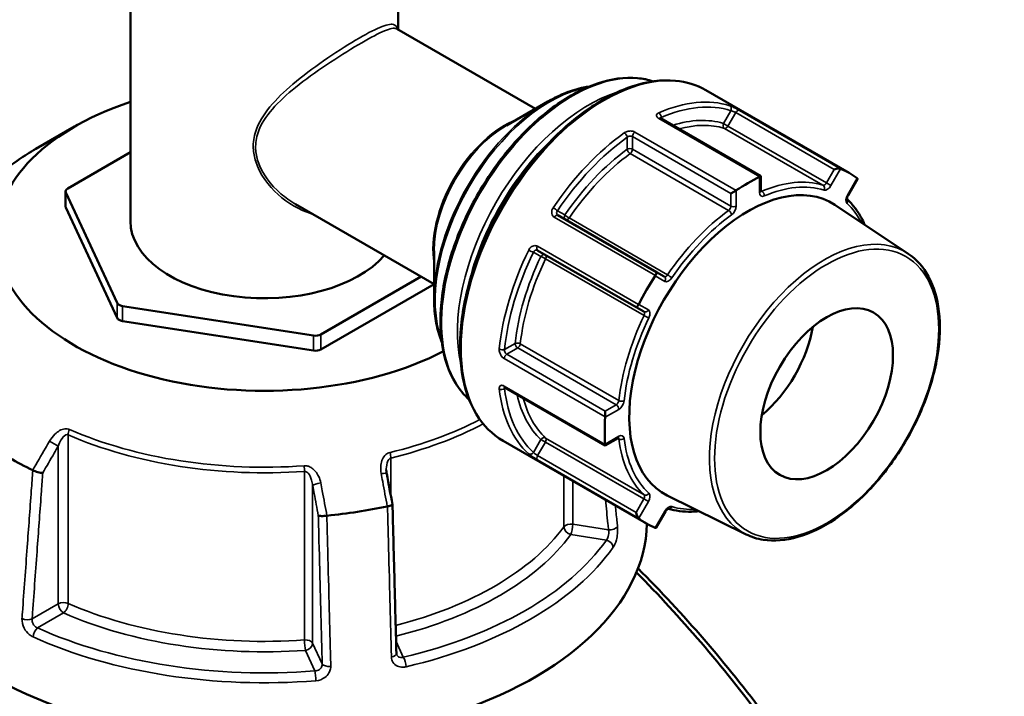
# Model space of a CAD drawing. Header units: millimetres. Extents: x 0 to 926, y 0 to 979.
# Tile 17 of 18: x 711 to 843, y 841 to 931. Entities that reach past the tile are written whole.
import ezdxf

# ---------------------------------------------------------------- set-up
doc = ezdxf.new("R2010")
doc.units = ezdxf.units.MM
doc.layers.add('Visible (ANSI)', color=7, linetype='Continuous', lineweight=50)
doc.layers.add('Visible Narrow (ANSI)', color=7, linetype='Continuous', lineweight=35)

msp = doc.modelspace()

# ---------------------------------------------------------------- linework, layer by layer
at = {"layer": 'Visible (ANSI)'}
for p, q in [((726.036, 936.109), (726.036, 904.5)), ((761.736, 936.109), (761.736, 930.028)), ((780.014, 919.475), (761.561, 930.129)), ((821.846, 910.912), (802.712, 921.959)), ((776.163, 917.252), (781.683, 920.439)), ((810.048, 910.482), (796.674, 918.204)), ((718.608, 917.094), (713.44, 914.111)), ((726.036, 913.668), (717.693, 908.851)), ((809.93, 910.414), (810.048, 910.482)), ((810.048, 908.503), (810.048, 910.482)), ((821.694, 907.925), (822.934, 910.072)), ((717.4, 906.442), (717.4, 908.443)), ((717.434, 908.293), (724.263, 893.579)), ((806.76, 908.584), (806.083, 908.193)), ((717.434, 906.293), (724.263, 891.578)), ((766.514, 896.093), (748.061, 906.746)), ((829.71, 900.148), (819.942, 906.656)), ((796.138, 897.695), (783.014, 905.272)), ((766.514, 900.539), (766.514, 894.164)), ((780.314, 900.595), (793.438, 893.018)), ((797.174, 897.097), (796.138, 897.695)), ((751.422, 889.377), (764.784, 897.091)), ((751.422, 887.377), (766.514, 896.09)), ((724.97, 893.171), (750.456, 889.228)), ((793.438, 893.018), (794.474, 892.42)), ((724.97, 891.17), (750.456, 887.227)), ((775.945, 882.3), (789.319, 874.578)), ((789.319, 879.157), (789.319, 878.375)), ((789.319, 874.578), (791.033, 875.568)), ((794.846, 864.146), (775.712, 875.194)), ((789.319, 874.715), (789.319, 874.578)), ((808.1, 862.718), (797.579, 867.923)), ((796.117, 863.624), (797.357, 865.771))]:
    msp.add_line(p, q, dxfattribs=at)
for centre, major_axis, ratio, start_param, end_param in [((743.886, 902.5), (-35.749, 0), 0.5773503, 5.2351943, 8.5850369), ((820.097, 911.239), (-0.651, -0.174), 0.3178372, 3.532447, 5.0201288), ((808.346, 887.529), (13.5, 23.383), 0.5773503, 6.2016134, 6.3647572), ((808.346, 887.529), (13.5, 23.383), 0.5773503, 0.7038262, 0.8669701), ((822.297, 909.969), (0.651, 0.174), 0.3178372, 5.9754455, 6.5078106), ((718.4, 908.443), (-1, 0), 0.5773503, 5.4977871, 6.5449847), ((808.346, 887.529), (-11.189, -19.38), 0.5773503, 3.1045263, 6.3202517), ((718.4, 906.442), (-1, 0), 0.5773503, 0, 0.2617994), ((743.886, 904.5), (-17.85, 0), 0.5773503, 0, 2.6813988), ((795.888, 897.262), (0.25, 0.433), 0.2391463, 4.7955035, 6.2831853), ((808.346, 887.529), (13.5, 23.383), 0.5773503, 1.4892244, 1.6523682), ((725.229, 893.728), (-1, 0), 0.5773503, 0.2617994, 1.3089969), ((793.688, 893.451), (-0.25, -0.433), 0.2391463, 0, 1.4876818), ((725.229, 891.728), (-1, 0), 0.5773503, 0.2617994, 1.3089969), ((808.346, 887.529), (-6.25, -10.825), 0.5773503, 0.9963204, 2.1452723), ((750.715, 889.785), (-1, 0), 0.5773503, 1.3089969, 2.3561945), ((750.715, 887.785), (-1, 0), 0.5773503, 1.3089969, 2.3561945), ((808.346, 887.529), (13.5, 23.383), 0.5773503, 2.2746226, 2.4377664), ((743.886, 892.497), (-47.999, 0), 0.5773503, 0.6985938, 0.8722025), ((-2123.887, -2048.384), (-2409.457, 15580.337), 0.2116443, 4.8677793, 4.8680463), ((743.886, 864.492), (51, 0), 0.5773503, 3.0796893, 6.2707541), ((743.886, 892.497), (-47.999, 0), 0.5773503, 1.7457914, 1.9194001), ((793.688, 865.498), (0.174, -0.651), 0.3178372, 4.4046491, 5.8923309), ((808.346, 887.529), (-13.5, -23.383), 0.5773503, 6.2016134, 6.3647572), ((795.888, 864.228), (-0.174, 0.651), 0.3178372, 2.9169673, 3.4493325)]:
    msp.add_ellipse(centre, major_axis=major_axis, ratio=ratio, start_param=start_param, end_param=end_param, dxfattribs=at)
msp.add_ellipse((818.839, 881.471), major_axis=(6.25, 10.825), ratio=0.5773503, dxfattribs=at)
for points, knots in [([(771.197, 880.677), (770.49, 881.305), (769.872, 882.058), (768.484, 884.352), (767.893, 886.083), (767.289, 890.002), (767.29, 892.2), (767.891, 896.82), (768.492, 899.241), (770.229, 904.058), (771.365, 906.452), (774.053, 910.978), (775.606, 913.108), (778.978, 916.894), (780.796, 918.548), (784.523, 921.211), (786.431, 922.219), (790.146, 923.472), (791.954, 923.719), (794.347, 923.491), (795.044, 923.347), (795.706, 923.127)], [4.0455237, 4.0455237, 4.0455237, 4.0455237, 4.2346602, 4.2346602, 4.550561, 4.550561, 4.8733582, 4.8733582, 5.1966899, 5.1966899, 5.5194429, 5.5194429, 5.8419749, 5.8419749, 6.1647933, 6.1647933, 6.4881859, 6.4881859, 6.8105719, 6.8105719, 6.9500506, 6.9500506, 6.9500506, 6.9500506]), ([(775.712, 875.194), (774.271, 876.025), (773.058, 877.245), (771.188, 880.347), (770.543, 882.242), (769.889, 886.53), (769.893, 888.934), (770.554, 893.985), (771.213, 896.632), (773.116, 901.898), (774.359, 904.517), (777.302, 909.465), (779.001, 911.794), (782.688, 915.932), (784.676, 917.74), (788.749, 920.65), (790.833, 921.751), (794.89, 923.119), (796.863, 923.389), (800.145, 923.078), (801.506, 922.655), (802.712, 921.959)], [3.9269908, 3.9269908, 3.9269908, 3.9269908, 4.235668, 4.235668, 4.5519624, 4.5519624, 4.8745365, 4.8745365, 5.1975793, 5.1975793, 5.5200925, 5.5200925, 5.8424049, 5.8424049, 6.1649799, 6.1649799, 6.4880807, 6.4880807, 6.8102718, 6.8102718, 7.0685835, 7.0685835, 7.0685835, 7.0685835]), ([(781.683, 920.439), (782.484, 920.902), (783.287, 921.293), (784.881, 921.921), (785.67, 922.159), (786.705, 922.368), (786.964, 922.411), (787.22, 922.445)], [0, 0, 0, 0, 0.15707963, 0.15707963, 0.31415927, 0.31415927, 0.36693622, 0.36693622, 0.36693622, 0.36693622]), ([(796.674, 918.204), (796.655, 918.215), (796.64, 918.225), (796.618, 918.242), (796.611, 918.249), (796.607, 918.254), (796.606, 918.254), (796.606, 918.254)], [0, 0, 0, 0, 0.015718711, 0.015718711, 0.031437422, 0.031437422, 0.037927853, 0.037927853, 0.037927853, 0.037927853]), ([(713.44, 914.111), (712.651, 913.655), (711.891, 913.181), (710.435, 912.199), (709.738, 911.691), (708.412, 910.644), (707.783, 910.104), (706.595, 908.996), (706.037, 908.428), (704.996, 907.264), (704.512, 906.669), (704.069, 906.062)], [3.14159265, 3.14159265, 3.14159265, 3.14159265, 3.21871647, 3.21871647, 3.29584029, 3.29584029, 3.37296411, 3.37296411, 3.45008793, 3.45008793, 3.52721175, 3.52721175, 3.52721175, 3.52721175]), ([(810.057, 908.427), (810.057, 908.427), (810.057, 908.428), (810.055, 908.433), (810.053, 908.441), (810.049, 908.466), (810.048, 908.483), (810.048, 908.503)], [4.33190047, 4.33190047, 4.33190047, 4.33190047, 4.39822972, 4.39822972, 4.55530935, 4.55530935, 4.71238898, 4.71238898, 4.71238898, 4.71238898]), ([(821.563, 907.402), (821.563, 907.402), (821.563, 907.402), (821.563, 907.404), (821.559, 907.413), (821.555, 907.446), (821.553, 907.469), (821.556, 907.527), (821.56, 907.562), (821.576, 907.643), (821.589, 907.689), (821.624, 907.787), (821.647, 907.839), (821.681, 907.901), (821.687, 907.913), (821.694, 907.925)], [4.3319005, 4.3319005, 4.3319005, 4.3319005, 4.3457389, 4.3457389, 4.5617435, 4.5617435, 4.7609511, 4.7609511, 4.9713763, 4.9713763, 5.1989711, 5.1989711, 5.4409244, 5.4409244, 5.4977871, 5.4977871, 5.4977871, 5.4977871]), ([(823.902, 904.018), (823.765, 904.331), (823.618, 904.634), (823.198, 905.409), (822.906, 905.861), (822.27, 906.691), (821.928, 907.07), (821.56, 907.413)], [5.09424924, 5.09424924, 5.09424924, 5.09424924, 5.15748068, 5.15748068, 5.26226592, 5.26226592, 5.36517561, 5.36517561, 5.36517561, 5.36517561]), ([(829.71, 900.148), (830.821, 899.407), (831.742, 898.365), (833.138, 895.765), (833.6, 894.192), (834.011, 890.665), (833.949, 888.704), (833.302, 884.612), (832.718, 882.482), (831.089, 878.27), (830.046, 876.189), (827.607, 872.282), (826.212, 870.456), (823.205, 867.24), (821.594, 865.85), (818.31, 863.651), (816.637, 862.842), (813.398, 861.904), (811.831, 861.772), (809.581, 862.125), (808.811, 862.366), (808.1, 862.718)], [0.8224645, 0.8224645, 0.8224645, 0.8224645, 1.1286753, 1.1286753, 1.4453825, 1.4453825, 1.7688538, 1.7688538, 2.09259, 2.09259, 2.415681, 2.415681, 2.7385864, 2.7385864, 3.0618829, 3.0618829, 3.3858028, 3.3858028, 3.707937, 3.707937, 3.8899244, 3.8899244, 3.8899244, 3.8899244]), ([(767.544, 888.367), (767.446, 888.606), (767.354, 888.851), (767.018, 889.852), (766.829, 890.655), (766.577, 892.349), (766.514, 893.24), (766.514, 894.164)], [4.34545276, 4.34545276, 4.34545276, 4.34545276, 4.39822972, 4.39822972, 4.55530935, 4.55530935, 4.71238898, 4.71238898, 4.71238898, 4.71238898]), ([(775.867, 882.333), (775.867, 882.333), (775.868, 882.333), (775.874, 882.332), (775.883, 882.329), (775.909, 882.319), (775.926, 882.311), (775.945, 882.3)], [0.11958398, 0.11958398, 0.11958398, 0.11958398, 0.126075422, 0.126075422, 0.141794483, 0.141794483, 0.157513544, 0.157513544, 0.157513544, 0.157513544]), ([(791.033, 875.568), (791.051, 875.578), (791.066, 875.585), (791.089, 875.595), (791.097, 875.597), (791.103, 875.598), (791.103, 875.598), (791.103, 875.598)], [0, 0, 0, 0, 0.15707963, 0.15707963, 0.31415927, 0.31415927, 0.38048852, 0.38048852, 0.38048852, 0.38048852]), ([(714.36, 870.919), (714.359, 870.919), (714.358, 870.919), (714.273, 870.916), (714.173, 870.923), (713.954, 870.954), (713.835, 870.978), (713.592, 871.042), (713.468, 871.081), (713.236, 871.169), (713.13, 871.217), (713.036, 871.267)], [-0.15371258, -0.15371258, -0.15371258, -0.15371258, -0.15323729, -0.15323729, -0.11409168, -0.11409168, -0.07545593, -0.07545593, -0.03695789, -0.03695789, 0, 0, 0, 0]), ([(760.199, 870.811), (760.192, 870.846), (760.186, 870.882), (760.175, 870.953), (760.17, 870.989), (760.162, 871.06), (760.159, 871.095), (760.153, 871.166), (760.151, 871.201), (760.148, 871.27), (760.148, 871.305), (760.148, 871.34)], [0, 0, 0, 0, 0.014604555, 0.014604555, 0.02920911, 0.02920911, 0.043813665, 0.043813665, 0.05841822, 0.05841822, 0.073022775, 0.073022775, 0.073022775, 0.073022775]), ([(760.97, 866.722), (760.972, 866.712), (760.97, 866.701), (760.949, 866.664), (760.912, 866.636), (760.796, 866.58), (760.717, 866.552), (760.528, 866.5), (760.422, 866.477), (760.306, 866.457)], [-0.13081301, -0.13081301, -0.13081301, -0.13081301, -0.11409174, -0.11409174, -0.0754562, -0.0754562, -0.03695796, -0.03695796, 0, 0, 0, 0]), ([(761.492, 846.863), (761.458, 848.186), (761.423, 849.51), (761.353, 852.157), (761.319, 853.48), (761.249, 856.127), (761.214, 857.451), (761.145, 860.098), (761.11, 861.422), (761.041, 864.069), (761.006, 865.392), (760.971, 866.716)], [1.2046153, 1.2046153, 1.2046153, 1.2046153, 1.665167, 1.665167, 2.1257187, 2.1257187, 2.5862704, 2.5862704, 3.0468221, 3.0468221, 3.5073737, 3.5073737, 3.5073737, 3.5073737]), ([(797.357, 865.771), (797.386, 865.823), (797.42, 865.872), (797.489, 865.959), (797.525, 865.998), (797.592, 866.06), (797.624, 866.085), (797.678, 866.12), (797.7, 866.131), (797.731, 866.143), (797.741, 866.145), (797.744, 866.146), (797.744, 866.146), (797.744, 866.146)], [5.4977871, 5.4977871, 5.4977871, 5.4977871, 5.7468389, 5.7468389, 5.9909499, 5.9909499, 6.221046, 6.221046, 6.4325585, 6.4325585, 6.6317891, 6.6317891, 6.6636738, 6.6636738, 6.6636738, 6.6636738]), ([(797.733, 866.143), (798.214, 865.996), (798.713, 865.889), (799.75, 865.754), (800.288, 865.727), (801.169, 865.751), (801.505, 865.775), (801.844, 865.813)], [2.48880603, 2.48880603, 2.48880603, 2.48880603, 2.59171571, 2.59171571, 2.69650095, 2.69650095, 2.75973239, 2.75973239, 2.75973239, 2.75973239]), ([(752.218, 865.205), (752.096, 865.189), (751.973, 865.177), (751.73, 865.162), (751.614, 865.16), (751.406, 865.165), (751.316, 865.174), (751.172, 865.199), (751.119, 865.216), (751.088, 865.237), (751.087, 865.238), (751.087, 865.238)], [-0.15359504, -0.15359504, -0.15359504, -0.15359504, -0.11655084, -0.11655084, -0.07796278, -0.07796278, -0.03923704, -0.03923704, 0, 0, 0.00047627, 0.00047627, 0.00047627, 0.00047627]), ([(793.488, 857.646), (799.373, 851.69), (805.011, 845.116), (816.687, 829.441), (822.475, 820.122), (832.448, 800.463), (836.456, 790.107), (841.238, 771.887), (842.411, 763.885), (842.507, 756.608), (842.556, 752.969), (842.337, 749.512), (841.369, 743.035), (840.621, 740.017), (838.613, 734.487), (837.353, 731.976), (834.35, 727.517), (832.607, 725.569), (829.483, 722.955), (828.246, 722.09), (826.937, 721.334)], [-2.7267949, -2.7267949, -2.7267949, -2.7267949, -2.4640883, -2.4640883, -2.136153, -2.136153, -1.7810947, -1.7810947, -1.4793915, -1.4793915, -1.4793915, -1.32854, -1.32854, -1.1776884, -1.1776884, -1.0268368, -1.0268368, -0.8759852, -0.8759852, -0.7869333, -0.7869333, -0.7869333, -0.7869333]), ([(842.514, 757.415), (842.514, 757.787), (842.511, 758.162), (842.505, 758.538), (842.396, 765.681), (841.232, 773.53), (836.516, 791.388), (832.575, 801.53), (822.79, 820.768), (817.117, 829.882), (805.474, 845.487), (799.71, 852.16), (793.696, 858.167)], [1.463509, 1.463509, 1.463509, 1.463509, 1.4793915, 1.4793915, 1.4793915, 1.7810947, 1.7810947, 2.136153, 2.136153, 2.4640883, 2.4640883, 2.7376577, 2.7376577, 2.7376577, 2.7376577]), ([(761.531, 846.686), (761.526, 846.695), (761.522, 846.705), (761.515, 846.725), (761.512, 846.735), (761.506, 846.758), (761.503, 846.769), (761.499, 846.794), (761.497, 846.807), (761.494, 846.834), (761.493, 846.848), (761.492, 846.863)], [0.24445822, 0.24445822, 0.24445822, 0.24445822, 0.258529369, 0.258529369, 0.272600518, 0.272600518, 0.286671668, 0.286671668, 0.300742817, 0.300742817, 0.314813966, 0.314813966, 0.314813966, 0.314813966])]:
    msp.add_open_spline(points, degree=3, knots=knots, dxfattribs=at)
for points in [[(820.701, 911.469), (820.694, 911.472), (820.686, 911.475), (820.677, 911.479)], [(809.93, 910.414), (809.921, 910.409), (809.911, 910.404), (809.902, 910.399)], [(822.919, 910.185), (822.913, 910.189), (822.907, 910.194), (822.901, 910.199)], [(806.79, 908.603), (806.781, 908.597), (806.77, 908.59), (806.76, 908.584)], [(796.012, 897.238), (796.005, 897.226), (795.998, 897.214), (795.991, 897.203)], [(793.791, 893.392), (793.785, 893.38), (793.778, 893.368), (793.771, 893.356)], [(789.319, 878.375), (789.319, 878.363), (789.318, 878.351), (789.318, 878.339)], [(789.318, 874.747), (789.318, 874.736), (789.319, 874.725), (789.319, 874.715)], [(713.016, 871.277), (713.022, 871.274), (713.029, 871.27), (713.036, 871.267)], [(760.282, 866.452), (760.29, 866.454), (760.298, 866.455), (760.306, 866.457)], [(752.218, 865.205), (752.226, 865.207), (752.234, 865.208), (752.243, 865.208)], [(793.771, 864.875), (793.778, 864.869), (793.785, 864.864), (793.791, 864.859)], [(795.991, 863.589), (795.998, 863.586), (796.005, 863.583), (796.012, 863.581)]]:
    msp.add_open_spline(points, degree=3, dxfattribs=at)
at = {"layer": 'Visible Narrow (ANSI)'}
for p, q in [((806.068, 919.22), (805.084, 917.515)), ((805.687, 917.166), (806.723, 918.96)), ((806.723, 918.96), (819.847, 911.383)), ((820.677, 911.479), (807.201, 919.259)), ((796.453, 918.195), (809.93, 910.414)), ((796.778, 918.144), (796.778, 918.3)), ((805.687, 917.166), (805.084, 917.515)), ((806.76, 908.584), (793.284, 916.364)), ((805.222, 916.863), (818.346, 909.285)), ((818.811, 909.589), (805.687, 917.166)), ((792.252, 915.687), (792.252, 914.079)), ((792.959, 915.77), (806.083, 908.193)), ((792.959, 914.079), (792.959, 915.77)), ((792.652, 913.497), (805.776, 905.92)), ((806.083, 906.502), (792.959, 914.079)), ((819.847, 911.383), (818.811, 909.589)), ((819.415, 909.241), (820.701, 911.469)), ((809.902, 910.399), (809.902, 908.298)), ((819.415, 909.241), (818.811, 909.589)), ((822.901, 910.199), (821.615, 907.971)), ((717.434, 906.293), (717.434, 908.293)), ((806.083, 908.193), (806.083, 906.502)), ((806.79, 906.502), (806.79, 908.603)), ((810.209, 908.479), (810.048, 908.572)), ((821.694, 907.925), (821.615, 907.971)), ((783.946, 905.311), (782.962, 905.88)), ((782.536, 905.019), (796.012, 897.238)), ((797.639, 897.33), (784.515, 904.908)), ((779.762, 900.337), (780.746, 899.769)), ((793.771, 893.356), (780.294, 901.136)), ((781.38, 899.478), (794.504, 891.901)), ((795.991, 897.203), (797.277, 896.46)), ((724.263, 893.579), (724.263, 891.578)), ((724.97, 891.17), (724.97, 893.171)), ((795.077, 892.649), (793.791, 893.392)), ((750.456, 889.228), (750.456, 887.227)), ((751.422, 887.377), (751.422, 889.377)), ((777.306, 888.192), (775.914, 887.388)), ((776.195, 886.734), (777.659, 887.579)), ((777.659, 887.579), (790.783, 880.002)), ((791.134, 880.56), (778.01, 888.137)), ((775.843, 886.156), (789.319, 878.375)), ((789.319, 879.157), (776.195, 886.734)), ((789.319, 874.715), (775.843, 882.495)), ((775.914, 882.162), (776.048, 882.24)), ((789.318, 878.339), (791.137, 879.39)), ((790.783, 880.002), (789.319, 879.157)), ((717.74, 853.51), (717.74, 875.992)), ((780.746, 875.362), (779.762, 873.656)), ((780.746, 875.362), (781.35, 875.013)), ((794.504, 867.991), (781.38, 875.568)), ((791.137, 875.797), (789.318, 874.747)), ((790.973, 875.533), (791.134, 875.44)), ((716.43, 874.495), (716.43, 853.457)), ((780.314, 873.219), (781.35, 875.013)), ((781.35, 875.013), (794.474, 867.436)), ((760.759, 867.845), (760.759, 872.901)), ((793.438, 865.642), (780.314, 873.219)), ((780.294, 872.655), (793.771, 864.875)), ((749.24, 871.119), (749.24, 848.637)), ((783.818, 870.513), (783.818, 863.732)), ((750.329, 848.213), (750.329, 869.251)), ((784.998, 864.065), (784.998, 869.832)), ((794.474, 867.436), (793.438, 865.642)), ((794.474, 867.436), (795.077, 867.088)), ((793.791, 864.859), (795.077, 867.088)), ((797.277, 865.817), (795.991, 863.589)), ((797.277, 865.817), (797.357, 865.771)), ((789.763, 863.328), (784.998, 864.065)), ((784.739, 862.691), (789.473, 861.958)), ((716.43, 853.457), (712.942, 851.443)), ((713.672, 850.232), (717.137, 852.233)), ((751.606, 845.462), (750.329, 848.213)), ((762.416, 846.337), (761.452, 848.415)), ((749.363, 847.247), (750.632, 844.514))]:
    msp.add_line(p, q, dxfattribs=at)
for centre, major_axis, ratio, start_param, end_param in [((784.969, 901.026), (-12.344, -21.381), 0.5773503, 3.2657463, 6.1590317), ((789.212, 898.576), (-13.5, -23.383), 0.5773503, 3.1415927, 6.2831853), ((781.933, 902.778), (10.8, 18.706), 0.5773503, 0.4506307, 2.6909619), ((787.09, 899.801), (-12.344, -21.381), 0.5773503, 3.6981998, 5.7265782), ((781.683, 902.923), (-10.727, -18.579), 0.5773503, 3.9269908, 5.4977871), ((794.161, 895.719), (13.5, 23.383), 0.5773503, 0.1210501, 0.664348), ((794.515, 895.514), (13.25, 22.95), 0.5773503, 0.1210501, 0.664348), ((796.424, 918.504), (0.2, -0.458), 0.6428432, 0.8537091, 2.4245054), ((805.714, 919.424), (0.155, 0.475), 0.8105218, 4.5432477, 6.114044), ((806.973, 918.816), (0.25, 0.433), 0.5773503, 0.0831145, 1.5707963), ((775.913, 906.254), (-6.75, -11.691), 0.5773503, 3.7516019, 5.673176), ((796.424, 917.771), (0.25, 0.433), 0.5773503, 0, 0.7022836), ((794.515, 895.514), (12.273, 21.258), 0.5773503, 0.130736, 0.565195), ((794.868, 895.31), (12.023, 20.825), 0.5773503, 0.130736, 0.5315086), ((805.437, 917.311), (-0.148, -0.478), 0.8095288, 4.5300738, 6.1008701), ((776.163, 906.11), (6.823, 11.818), 0.5773503, 0.7853982, 2.3561945), ((787.444, 899.597), (12.094, 20.948), 0.5773503, 1.0459253, 2.0956674), ((794.161, 895.719), (-13.5, -23.383), 0.5773503, 4.0480409, 4.5913389), ((791.899, 915.891), (-0.292, 0.406), 0.5034077, 3.873368, 5.4441644), ((793.313, 915.975), (-0.25, -0.433), 0.5773503, 4.0101053, 5.4977871), ((805.437, 917.311), (-0.25, -0.433), 0.5773503, 0.130736, 1.5707963), ((794.515, 895.514), (13.25, 22.95), 0.5773503, 0.9064483, 1.4497462), ((743.886, 896.533), (43.057, 0), 0.5773503, 2.3561945, 2.7418136), ((794.515, 895.514), (-12.273, -21.258), 0.5773503, 4.0577268, 4.581653), ((794.868, 895.31), (12.023, 20.825), 0.5773503, 0.9161341, 1.4400603), ((792.606, 913.875), (-0.5, 0), 0.5773503, 3.9269908, 5.4977871), ((792.606, 913.875), (0.295, -0.404), 0.4971577, 3.8696363, 5.4404327), ((792.606, 913.875), (0.25, 0.433), 0.5773503, 4.0577268, 5.4977871), ((807.992, 887.733), (12.023, 20.825), 0.5773503, 0.130736, 0.6546622), ((818.561, 909.734), (-0.25, -0.433), 0.5773503, 0.130736, 1.5707963), ((809.548, 908.503), (0.5, 0), 0.5773503, 5.4977871, 6.2831853), ((810.609, 908.707), (-0.5, -0.866), 0.5773503, 5.4977871, 6.9378475), ((810.255, 908.911), (-0.25, -0.433), 0.5773503, 0.1679057, 0.6546622), ((810.163, 908.048), (0.196, -0.46), 0.6476889, 0.859892, 2.4306883), ((808.346, 887.529), (11.773, 20.392), 0.5773503, 0.130736, 0.6546622), ((818.13, 908.837), (0.148, 0.478), 0.8095288, 4.5300738, 6.1008701), ((818.915, 909.529), (-0.5, -0.866), 0.5773503, 0.130736, 1.5707963), ((822.115, 907.682), (-0.5, -0.866), 0.5773503, 4.712389, 6.1524493), ((821.2, 907.065), (0.34, 0.367), 0.8095288, 4.8947041, 6.2103221), ((808.346, 887.529), (11.773, 20.392), 0.5773503, 5.9297014, 6.1524493), ((782.608, 906.084), (0.414, -0.28), 0.0985958, 0.6189462, 2.1897425), ((807.992, 887.733), (-12.023, -20.825), 0.5773503, 4.0577268, 4.581653), ((805.73, 906.298), (-0.25, -0.433), 0.5773503, 0.9161341, 2.3561945), ((805.822, 905.542), (-0.295, 0.404), 0.4971577, 3.8696363, 5.4404327), ((806.437, 906.706), (0.5, 0), 0.5773503, 3.9269908, 5.4977871), ((806.083, 906.094), (0.5, 0.866), 0.5773503, 4.0577268, 5.4977871), ((782.764, 904.839), (0.25, 0.433), 0.5773503, 0, 1.4876818), ((784.3, 905.107), (-0.25, -0.433), 0.8164966, 4.712389, 6.2831853), ((784.3, 905.107), (-0.413, 0.282), 0.1064417, 0.6195256, 2.1903219), ((784.3, 905.107), (-0.25, -0.433), 0.5773503, 0, 1.4400603), ((808.346, 887.529), (11.773, 20.392), 0.5773503, 0.9161341, 1.4400603), ((818.504, 881.664), (10.812, 18.728), 0.5773503, 6.2461189, 9.4618443), ((794.161, 895.719), (-13.5, -23.383), 0.5773503, 4.8334391, 5.376737), ((794.515, 895.514), (13.25, 22.95), 0.5773503, 1.6918465, 2.2351444), ((779.408, 900.541), (-0.449, 0.219), 0.0985958, 0.9518502, 2.5226465), ((780.564, 901.029), (-0.25, -0.433), 0.5773503, 4.7955035, 6.2831853), ((794.515, 895.514), (-12.273, -21.258), 0.5773503, 4.843125, 5.3670512), ((794.868, 895.31), (12.023, 20.825), 0.5773503, 1.7015323, 2.2254585), ((781.1, 899.565), (0.25, 0.433), 0.8164966, 0, 1.5707963), ((781.1, 899.565), (0.451, -0.217), 0.1064417, 0.9512708, 2.5220671), ((781.1, 899.565), (0.25, 0.433), 0.5773503, 4.843125, 6.2831853), ((797.424, 897.53), (-0.25, -0.433), 0.5773503, 0, 1.4400603), ((796.924, 896.664), (0.25, 0.433), 0.8164966, 4.712389, 6.2831853), ((797.777, 897.326), (-0.5, -0.866), 0.5773503, 0, 1.4400603), ((797.854, 897.131), (0.413, -0.282), 0.1064417, 0.6195256, 2.1903219), ((794.724, 892.853), (-0.25, -0.433), 0.8164966, 0, 1.5707963), ((794.224, 891.987), (0.25, 0.433), 0.5773503, 4.843125, 6.2831853), ((794.577, 891.783), (0.5, 0.866), 0.5773503, 4.843125, 6.2831853), ((807.992, 887.733), (-12.023, -20.825), 0.5773503, 4.843125, 5.3670512), ((808.346, 887.529), (11.773, 20.392), 0.5773503, 1.7015323, 2.2254585), ((794.785, 891.814), (-0.451, 0.217), 0.1064417, 0.9512708, 2.5220671), ((775.56, 887.592), (0.498, -0.049), 0.5034077, 3.9806136, 5.5514099), ((777.659, 887.987), (-0.497, 0.053), 0.4971577, 3.9843453, 5.5551416), ((777.659, 887.987), (0.25, -0.433), 0.5773503, 3.9269908, 5.4977871), ((777.659, 887.987), (0.25, 0.433), 0.5773503, 3.9269908, 5.3670512), ((776.195, 886.325), (-0.25, -0.433), 0.5773503, 3.9269908, 5.4146726), ((775.56, 882.366), (-0.497, -0.056), 0.6428432, 0.7170873, 2.2878836), ((794.161, 895.719), (-13.5, -23.383), 0.5773503, 5.6188373, 6.1621352), ((776.195, 882.733), (-0.25, -0.433), 0.5773503, 5.5809017, 6.2831853), ((794.515, 895.514), (-13.25, -22.95), 0.5773503, 5.6188373, 6.1621352), ((794.515, 895.514), (-12.273, -21.258), 0.5773503, 5.7179903, 6.1524493), ((794.868, 895.31), (-12.023, -20.825), 0.5773503, 5.7516767, 6.1524493), ((790.783, 880.41), (-0.25, -0.433), 0.5773503, 0.7853982, 2.2254585), ((791.484, 880.709), (0.497, -0.053), 0.4971577, 3.9843453, 5.5551416), ((790.783, 879.594), (-0.25, 0.433), 0.5773503, 3.9269908, 5.4977871), ((791.137, 880.206), (0.5, 0.866), 0.5773503, 3.9269908, 5.3670512), ((743.886, 896.533), (-43.057, 0), 0.5773503, 1.9705754, 2.3017293), ((718.344, 876.452), (-0.4, -0.916), 0.492453, 4.6522942, 5.4376924), ((743.886, 896.533), (-43.057, 0), 0.5773503, 0.9233778, 1.694616), ((743.886, 895.955), (43.35, 0), 0.5773503, 5.112168, 5.4509607), ((743.886, 895.955), (43.35, 0), 0.5773503, 4.0649705, 4.8362087), ((781.1, 875.157), (0.34, 0.367), 0.8095288, 0.1823152, 1.7531115), ((781.1, 875.157), (0.25, 0.433), 0.5773503, 4.712389, 6.1524493), ((790.783, 876.001), (0.25, -0.433), 0.5773503, 0, 0.7853982), ((790.783, 875.185), (0.25, 0.433), 0.5773503, 5.6285231, 6.1152796), ((791.484, 875.696), (-0.496, -0.06), 0.6476889, 0.7109043, 2.2817007), ((807.992, 887.733), (-12.023, -20.825), 0.5773503, 5.6285231, 6.1524493), ((791.137, 874.981), (0.5, 0.866), 0.5773503, 5.6285231, 7.0685835), ((808.346, 887.529), (-11.773, -20.392), 0.5773503, 5.6285231, 6.1524493), ((715.723, 874.903), (-0.865, 0.501), 0.0017704, 3.7570734, 5.2621112), ((760.369, 873.432), (0.237, -0.972), 0.3177926, 0.9161026, 1.7015008), ((779.408, 873.861), (-0.334, -0.372), 0.8105218, 0.1691413, 1.7399376), ((780.564, 873.075), (-0.25, -0.433), 0.5773503, 4.712389, 6.2000708), ((749.116, 871.692), (-0.072, 0.997), 0.1008402, 4.0932818, 4.8786799), ((759.216, 870.625), (0.983, 0.186), 0.1515234, 0, 1.2895813), ((751.295, 869.4), (-0.983, -0.186), 0.1515234, 4.562691, 6.0677288), ((794.224, 867.58), (0.25, 0.433), 0.5773503, 4.712389, 6.1524493), ((794.785, 868.401), (-0.34, -0.367), 0.8095288, 0.1823152, 1.7531115), ((794.577, 867.376), (0.5, 0.866), 0.5773503, 4.712389, 6.1524493), ((797.777, 865.529), (0.5, 0.866), 0.5773503, 0.130736, 1.5707963), ((797.854, 866.629), (-0.148, -0.478), 0.8095288, 0.0728632, 1.3884812), ((808.346, 887.529), (-11.773, -20.392), 0.5773503, 0.130736, 0.3534839), ((743.886, 873.473), (-43.35, 0), 0.5773503, 1.9865673, 2.7418136), ((784.739, 863.507), (-1, 0), 0.5773503, 4.4505896, 5.8834062), ((784.739, 863.507), (0.807, -0.591), 0.7521134, 3.6447682, 5.2155645), ((784.739, 863.507), (0.153, 0.988), 0.2113249, 3.773507, 5.3443033), ((790.022, 863.885), (0.995, 0.102), 0.5566555, 4.3927873, 5.8801894), ((743.886, 872.657), (44.35, 0), 0.5773503, 5.1191525, 5.8834062), ((743.886, 872.657), (49.209, 0), 0.5773503, 5.0984697, 5.8971046), ((743.886, 871.911), (50.205, 0), 0.5773503, 5.0984697, 5.8971046), ((789.473, 861.142), (-0.818, 0.576), 0.7563959, 3.7181962, 5.2017261), ((717.137, 853.049), (-1, 0), 0.5773503, 4.0649705, 5.4977871), ((717.137, 853.049), (0.5, -0.866), 0.5773503, 3.9269908, 5.4977871), ((717.137, 853.049), (0.4, 0.916), 0.492453, 3.866896, 5.4376924), ((743.886, 873.473), (-43.35, 0), 0.5773503, 0.9233778, 1.694616), ((743.886, 872.657), (44.35, 0), 0.5773503, 4.0649705, 4.8362087), ((712.235, 851.851), (0.997, -0.073), 0.524643, 4.0504992, 5.5379013), ((713.672, 849.415), (-0.41, -0.912), 0.5013279, 3.8721145, 5.3556444), ((743.886, 872.657), (-49.209, 0), 0.5773503, 0.9096795, 1.7083144), ((743.886, 871.911), (50.205, 0), 0.5773503, 4.0512721, 4.8499071), ((749.363, 848.064), (1, 0), 0.5773503, 0.2617994, 1.694616), ((749.363, 848.064), (0.072, -0.997), 0.1008402, 4.0932818, 5.6640781), ((749.363, 848.064), (0.907, 0.421), 0.7886751, 4.3615096, 5.9323059), ((760.493, 846.836), (1, 0.026), 0.5061606, 5.0433355, 6.2831853), ((752.572, 845.611), (-1, -0.026), 0.5061606, 0.2475523, 1.7349544), ((762.416, 845.521), (0.228, -0.974), 0.3074604, 1.0061095, 2.4896394), ((750.632, 843.698), (-0.08, 0.997), 0.1119295, 4.1796972, 5.663227)]:
    msp.add_ellipse(centre, major_axis=major_axis, ratio=ratio, start_param=start_param, end_param=end_param, dxfattribs=at)
msp.add_ellipse((818.839, 881.471), major_axis=(10.563, 18.295), ratio=0.5773503, dxfattribs=at)
for points, knots in [([(761.651, 930.079), (761.563, 930.445), (761.393, 930.649), (760.72, 930.81), (760.139, 930.679), (758.455, 929.971), (757.339, 929.383), (754.737, 927.844), (753.263, 926.9), (750.382, 924.896), (748.977, 923.843), (746.554, 921.782), (745.506, 920.782), (743.797, 918.707), (743.119, 917.632), (742.504, 915.747), (742.39, 914.987), (742.445, 913.619), (742.558, 913.014), (743.285, 910.756), (744.406, 909.242), (747.05, 906.869), (748.581, 905.975), (750.229, 905.469), (750.275, 905.455), (750.32, 905.442)], [-7.8216139, -7.8216139, -7.8216139, -7.8216139, -7.4202096, -7.4202096, -6.9153109, -6.9153109, -6.405472, -6.405472, -5.8926157, -5.8926157, -5.3969798, -5.3969798, -4.9600408, -4.9600408, -4.5445233, -4.5445233, -4.282892, -4.282892, -4.0766873, -4.0766873, -3.4904915, -3.4904915, -2.9204118, -2.9204118, -2.9041524, -2.9041524, -2.9041524, -2.9041524]), ([(748.061, 906.745), (747.366, 907.146), (746.703, 907.619), (744.739, 909.321), (743.606, 910.795), (742.872, 912.981), (742.758, 913.565), (742.702, 914.885), (742.817, 915.617), (743.439, 917.427), (744.124, 918.456), (745.848, 920.44), (746.905, 921.397), (749.341, 923.372), (750.752, 924.384), (753.634, 926.324), (755.104, 927.245), (757.687, 928.764), (758.787, 929.357), (760.435, 930.097), (760.994, 930.255), (761.43, 930.188), (761.5, 930.164), (761.561, 930.13)], [3.2244716, 3.2244716, 3.2244716, 3.2244716, 3.4904915, 3.4904915, 4.0766873, 4.0766873, 4.282892, 4.282892, 4.5445233, 4.5445233, 4.9600408, 4.9600408, 5.3969798, 5.3969798, 5.8926157, 5.8926157, 6.405472, 6.405472, 6.9153109, 6.9153109, 7.4202096, 7.4202096, 7.5361841, 7.5361841, 7.5361841, 7.5361841]), ([(796.467, 918.934), (796.437, 918.921), (796.409, 918.906), (796.273, 918.827), (796.2, 918.743), (796.155, 918.583), (796.164, 918.509), (796.228, 918.383), (796.271, 918.33), (796.366, 918.25), (796.407, 918.221), (796.453, 918.195)], [-0.15751281, -0.15751281, -0.15751281, -0.15751281, -0.14497947, -0.14497947, -0.0918884, -0.0918884, -0.05104911, -0.05104911, -0.01963427, -0.01963427, 0, 0, 0, 0]), ([(807.201, 919.259), (807.165, 919.28), (807.128, 919.301), (806.923, 919.416), (806.729, 919.518), (806.395, 919.681), (806.255, 919.746), (806.058, 919.827), (805.99, 919.852), (805.932, 919.871)], [-0.15751415, -0.15751415, -0.15751415, -0.15751415, -0.14237321, -0.14237321, -0.07909623, -0.07909623, -0.03042163, -0.03042163, 0, 0, 0, 0]), ([(806.068, 919.22), (806.099, 919.216), (806.136, 919.208), (806.24, 919.18), (806.313, 919.154), (806.484, 919.084), (806.583, 919.037), (806.686, 918.981), (806.705, 918.97), (806.723, 918.96)], [0, 0, 0, 0, 0.03042163, 0.03042163, 0.07909623, 0.07909623, 0.14237321, 0.14237321, 0.15751415, 0.15751415, 0.15751415, 0.15751415]), ([(796.65, 918.219), (796.668, 918.245), (796.697, 918.268), (796.749, 918.29), (796.763, 918.295), (796.778, 918.3)], [0.106219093, 0.106219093, 0.106219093, 0.106219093, 0.14497947, 0.14497947, 0.15751281, 0.15751281, 0.15751281, 0.15751281]), ([(793.284, 916.364), (793.123, 916.457), (792.905, 916.511), (792.494, 916.514), (792.305, 916.481), (792.034, 916.381), (791.938, 916.33), (791.856, 916.272)], [-0.15751354, -0.15751354, -0.15751354, -0.15751354, -0.08933205, -0.08933205, -0.03435848, -0.03435848, 0, 0, 0, 0]), ([(792.252, 915.687), (792.292, 915.721), (792.34, 915.751), (792.473, 915.813), (792.567, 915.834), (792.77, 915.841), (792.879, 915.817), (792.959, 915.77)], [0, 0, 0, 0, 0.03435848, 0.03435848, 0.08933205, 0.08933205, 0.15751354, 0.15751354, 0.15751354, 0.15751354]), ([(782.39, 906.279), (782.369, 906.247), (782.349, 906.215), (782.245, 906.024), (782.196, 905.851), (782.189, 905.559), (782.213, 905.437), (782.296, 905.249), (782.346, 905.176), (782.446, 905.078), (782.489, 905.046), (782.536, 905.019)], [-0.15751275, -0.15751275, -0.15751275, -0.15751275, -0.14614787, -0.14614787, -0.09262893, -0.09262893, -0.05146052, -0.05146052, -0.01979251, -0.01979251, 0, 0, 0, 0]), ([(783.014, 905.272), (782.991, 905.286), (782.969, 905.302), (782.92, 905.35), (782.895, 905.385), (782.856, 905.477), (782.846, 905.536), (782.854, 905.677), (782.882, 905.759), (782.939, 905.849), (782.95, 905.865), (782.962, 905.88)], [0, 0, 0, 0, 0.01979251, 0.01979251, 0.05146052, 0.05146052, 0.09262893, 0.09262893, 0.14614787, 0.14614787, 0.15751275, 0.15751275, 0.15751275, 0.15751275]), ([(780.294, 901.136), (780.259, 901.157), (780.221, 901.174), (780.02, 901.244), (779.834, 901.234), (779.526, 901.102), (779.4, 901.008), (779.231, 900.811), (779.175, 900.725), (779.13, 900.632)], [-0.15751415, -0.15751415, -0.15751415, -0.15751415, -0.14237321, -0.14237321, -0.07909623, -0.07909623, -0.03042163, -0.03042163, 0, 0, 0, 0]), ([(779.762, 900.337), (779.781, 900.384), (779.806, 900.428), (779.882, 900.528), (779.941, 900.577), (780.088, 900.644), (780.178, 900.649), (780.278, 900.614), (780.296, 900.606), (780.314, 900.595)], [0, 0, 0, 0, 0.03042163, 0.03042163, 0.07909623, 0.07909623, 0.14237321, 0.14237321, 0.15751415, 0.15751415, 0.15751415, 0.15751415]), ([(775.209, 887.439), (775.206, 887.402), (775.204, 887.364), (775.205, 887.163), (775.241, 886.988), (775.357, 886.694), (775.425, 886.572), (775.566, 886.384), (775.634, 886.312), (775.75, 886.215), (775.796, 886.183), (775.843, 886.156)], [-0.15751281, -0.15751281, -0.15751281, -0.15751281, -0.14497947, -0.14497947, -0.0918884, -0.0918884, -0.05104911, -0.05104911, -0.01963427, -0.01963427, 0, 0, 0, 0]), ([(776.195, 886.734), (776.172, 886.747), (776.149, 886.763), (776.092, 886.812), (776.059, 886.848), (775.992, 886.944), (775.961, 887.005), (775.911, 887.155), (775.899, 887.245), (775.908, 887.349), (775.91, 887.369), (775.914, 887.388)], [0, 0, 0, 0, 0.01963427, 0.01963427, 0.05104911, 0.05104911, 0.0918884, 0.0918884, 0.14497947, 0.14497947, 0.15751281, 0.15751281, 0.15751281, 0.15751281]), ([(775.843, 882.495), (775.682, 882.588), (775.526, 882.616), (775.318, 882.541), (775.252, 882.464), (775.204, 882.284), (775.199, 882.203), (775.209, 882.114)], [-0.15751354, -0.15751354, -0.15751354, -0.15751354, -0.08933205, -0.08933205, -0.03435848, -0.03435848, 0, 0, 0, 0]), ([(775.914, 882.162), (775.904, 882.203), (775.902, 882.24), (775.909, 882.287), (775.914, 882.301), (775.92, 882.313)], [0, 0, 0, 0, 0.034358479, 0.034358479, 0.051292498, 0.051292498, 0.051292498, 0.051292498]), ([(717.917, 876.704), (717.73, 876.786), (717.519, 876.812), (716.826, 876.738), (716.364, 876.45), (715.707, 875.819), (715.468, 875.504), (715.272, 875.166)], [-0.34541645, -0.34541645, -0.34541645, -0.34541645, -0.27620858, -0.27620858, -0.11734182, -0.11734182, 0, 0, 0, 0]), ([(716.43, 874.495), (716.528, 874.777), (716.647, 875.046), (716.973, 875.609), (717.202, 875.886), (717.544, 876.027), (717.648, 876.032), (717.74, 875.992)], [0, 0, 0, 0, 0.11734182, 0.11734182, 0.27620858, 0.27620858, 0.34541645, 0.34541645, 0.34541645, 0.34541645]), ([(715.272, 875.166), (715.087, 874.848), (714.902, 874.529), (714.718, 874.211), (714.15, 873.233), (713.583, 872.255), (713.016, 871.277)], [-0.97913562, -0.97913562, -0.97913562, -0.97913562, -0.86870447, -0.86870447, -0.86870447, -0.52954924, -0.52954924, -0.52954924, -0.52954924]), ([(714.36, 870.919), (714.866, 871.793), (715.371, 872.666), (715.877, 873.539), (716.061, 873.858), (716.246, 874.176), (716.43, 874.495)], [0.56601548, 0.56601548, 0.56601548, 0.56601548, 0.86870447, 0.86870447, 0.86870447, 0.97913562, 0.97913562, 0.97913562, 0.97913562]), ([(760.645, 873.634), (760.444, 873.585), (760.258, 873.487), (759.702, 873.018), (759.495, 872.494), (759.374, 871.589), (759.39, 871.2), (759.462, 870.82)], [-0.34541684, -0.34541684, -0.34541684, -0.34541684, -0.28109054, -0.28109054, -0.11734182, -0.11734182, 0, 0, 0, 0]), ([(760.148, 871.34), (760.148, 871.453), (760.152, 871.566), (760.195, 872.086), (760.296, 872.484), (760.568, 872.813), (760.66, 872.877), (760.759, 872.901)], [0.07302277, 0.07302277, 0.07302277, 0.07302277, 0.11734182, 0.11734182, 0.28109054, 0.28109054, 0.34541684, 0.34541684, 0.34541684, 0.34541684]), ([(779.13, 873.448), (779.147, 873.433), (779.165, 873.417), (779.278, 873.322), (779.404, 873.228), (779.653, 873.055), (779.77, 872.978), (779.975, 872.847), (780.063, 872.793), (780.198, 872.712), (780.248, 872.682), (780.294, 872.655)], [-0.15751275, -0.15751275, -0.15751275, -0.15751275, -0.14614787, -0.14614787, -0.09262893, -0.09262893, -0.05146052, -0.05146052, -0.01979251, -0.01979251, 0, 0, 0, 0]), ([(780.314, 873.219), (780.291, 873.233), (780.266, 873.248), (780.2, 873.289), (780.157, 873.318), (780.057, 873.387), (780.001, 873.429), (779.884, 873.526), (779.826, 873.58), (779.777, 873.637), (779.769, 873.647), (779.762, 873.656)], [0, 0, 0, 0, 0.01979251, 0.01979251, 0.05146052, 0.05146052, 0.09262893, 0.09262893, 0.14614787, 0.14614787, 0.15751275, 0.15751275, 0.15751275, 0.15751275]), ([(751.414, 869.575), (751.356, 869.879), (751.262, 870.178), (751.021, 870.691), (750.886, 870.911), (750.613, 871.243), (750.49, 871.366), (750.208, 871.59), (750.045, 871.688), (749.741, 871.808), (749.604, 871.844), (749.378, 871.868), (749.291, 871.87), (749.204, 871.864)], [-0.34541603, -0.34541603, -0.34541603, -0.34541603, -0.25141662, -0.25141662, -0.17445287, -0.17445287, -0.12288915, -0.12288915, -0.06721438, -0.06721438, -0.02585168, -0.02585168, 0, 0, 0, 0]), ([(713.036, 871.267), (712.969, 870.362), (712.903, 869.458), (712.654, 866.044), (712.471, 863.535), (712.288, 861.026), (712.076, 858.117), (711.863, 855.209), (711.631, 852.028), (711.611, 851.756), (711.591, 851.483)], [-3.5347812, -3.5347812, -3.5347812, -3.5347812, -3.215225, -3.215225, -2.3285299, -2.3285299, -2.3285299, -1.3008619, -1.3008619, -1.2046153, -1.2046153, -1.2046153, -1.2046153]), ([(712.942, 851.443), (712.961, 851.716), (712.981, 851.988), (713.213, 855.169), (713.425, 858.077), (713.637, 860.986), (713.82, 863.496), (714.002, 866.005), (714.244, 869.316), (714.302, 870.118), (714.36, 870.919)], [1.2046153, 1.2046153, 1.2046153, 1.2046153, 1.3008619, 1.3008619, 2.3285299, 2.3285299, 2.3285299, 3.215225, 3.215225, 3.4984336, 3.4984336, 3.4984336, 3.4984336]), ([(749.24, 871.119), (749.283, 871.122), (749.326, 871.118), (749.437, 871.094), (749.504, 871.063), (749.654, 870.96), (749.734, 870.878), (749.873, 870.694), (749.934, 870.593), (750.068, 870.323), (750.135, 870.145), (750.254, 869.732), (750.301, 869.493), (750.329, 869.251)], [0, 0, 0, 0, 0.02585168, 0.02585168, 0.06721438, 0.06721438, 0.12288915, 0.12288915, 0.17445287, 0.17445287, 0.25141662, 0.25141662, 0.34541603, 0.34541603, 0.34541603, 0.34541603]), ([(759.462, 870.82), (759.529, 870.462), (759.596, 870.105), (759.663, 869.747), (759.869, 868.649), (760.076, 867.55), (760.282, 866.452)], [-2.9717419, -2.9717419, -2.9717419, -2.9717419, -2.86130766, -2.86130766, -2.86130766, -2.52215552, -2.52215552, -2.52215552, -2.52215552]), ([(750.329, 869.251), (750.397, 868.893), (750.464, 868.535), (750.532, 868.178), (750.717, 867.198), (750.902, 866.218), (751.087, 865.238)], [1.52956, 1.52956, 1.52956, 1.52956, 1.64002566, 1.64002566, 1.64002566, 1.94268014, 1.94268014, 1.94268014, 1.94268014]), ([(752.243, 865.208), (752.035, 866.306), (751.826, 867.404), (751.618, 868.502), (751.55, 868.86), (751.482, 869.217), (751.414, 869.575)], [-1.97914638, -1.97914638, -1.97914638, -1.97914638, -1.64002566, -1.64002566, -1.64002566, -1.52956, -1.52956, -1.52956, -1.52956]), ([(760.306, 866.457), (760.33, 865.538), (760.354, 864.62), (760.444, 861.153), (760.511, 858.605), (760.577, 856.057), (760.654, 853.103), (760.732, 850.15), (760.816, 846.92), (760.823, 846.643), (760.83, 846.366)], [-3.5347812, -3.5347812, -3.5347812, -3.5347812, -3.2152251, -3.2152251, -2.32853, -2.32853, -2.32853, -1.300862, -1.300862, -1.2046153, -1.2046153, -1.2046153, -1.2046153]), ([(789.356, 867.316), (789.464, 866.252), (789.573, 865.187), (789.709, 863.858), (789.736, 863.593), (789.763, 863.328)], [2.41465673, 2.41465673, 2.41465673, 2.41465673, 2.80105819, 2.80105819, 2.89730483, 2.89730483, 2.89730483, 2.89730483]), ([(790.959, 863.762), (790.932, 864.027), (790.905, 864.292), (790.81, 865.223), (790.742, 865.889), (790.674, 866.555)], [-2.89730483, -2.89730483, -2.89730483, -2.89730483, -2.80105819, -2.80105819, -2.55922704, -2.55922704, -2.55922704, -2.55922704]), ([(751.087, 865.238), (751.108, 864.424), (751.13, 863.61), (751.218, 860.248), (751.285, 857.7), (751.352, 855.151), (751.429, 852.198), (751.507, 849.245), (751.592, 846.015), (751.599, 845.738), (751.606, 845.462)], [0.6034865, 0.6034865, 0.6034865, 0.6034865, 0.8866951, 0.8866951, 1.7733902, 1.7733902, 1.7733902, 2.8010582, 2.8010582, 2.8973048, 2.8973048, 2.8973048, 2.8973048]), ([(752.749, 845.116), (752.741, 845.393), (752.734, 845.669), (752.649, 848.899), (752.571, 851.853), (752.493, 854.806), (752.425, 857.354), (752.358, 859.902), (752.266, 863.369), (752.242, 864.287), (752.218, 865.205)], [-2.8973048, -2.8973048, -2.8973048, -2.8973048, -2.8010582, -2.8010582, -1.7733902, -1.7733902, -1.7733902, -0.8866951, -0.8866951, -0.5671389, -0.5671389, -0.5671389, -0.5671389]), ([(790.396, 860.996), (790.56, 861.23), (790.707, 861.582), (790.876, 862.243), (790.924, 862.522), (790.973, 863.008), (790.982, 863.217), (790.977, 863.535), (790.971, 863.652), (790.959, 863.762)], [-0.31481104, -0.31481104, -0.31481104, -0.31481104, -0.18638694, -0.18638694, -0.1035483, -0.1035483, -0.03982627, -0.03982627, 0, 0, 0, 0]), ([(789.763, 863.328), (789.774, 863.272), (789.783, 863.213), (789.797, 863.052), (789.798, 862.947), (789.782, 862.704), (789.76, 862.566), (789.668, 862.24), (789.579, 862.069), (789.473, 861.958)], [0, 0, 0, 0, 0.03982627, 0.03982627, 0.1035483, 0.1035483, 0.18638694, 0.18638694, 0.31481104, 0.31481104, 0.31481104, 0.31481104]), ([(711.591, 851.483), (711.562, 851.082), (711.668, 850.614), (712.053, 849.875), (712.282, 849.586), (712.706, 849.225), (712.882, 849.113), (713.06, 849.033)], [-0.31481287, -0.31481287, -0.31481287, -0.31481287, -0.1729885, -0.1729885, -0.06653404, -0.06653404, 0, 0, 0, 0]), ([(713.672, 850.232), (713.575, 850.266), (713.481, 850.316), (713.257, 850.485), (713.141, 850.627), (712.954, 850.995), (712.912, 851.234), (712.942, 851.443)], [0, 0, 0, 0, 0.06653404, 0.06653404, 0.1729885, 0.1729885, 0.31481287, 0.31481287, 0.31481287, 0.31481287]), ([(762.416, 846.337), (762.344, 846.314), (762.27, 846.3), (762.083, 846.289), (761.972, 846.308), (761.743, 846.406), (761.636, 846.502), (761.551, 846.644), (761.541, 846.665), (761.531, 846.686)], [0, 0, 0, 0, 0.04867645, 0.04867645, 0.12655878, 0.12655878, 0.2278058, 0.2278058, 0.24445822, 0.24445822, 0.24445822, 0.24445822]), ([(751.606, 845.462), (751.609, 845.401), (751.606, 845.34), (751.579, 845.184), (751.546, 845.09), (751.433, 844.889), (751.343, 844.788), (751.065, 844.586), (750.85, 844.516), (750.632, 844.514)], [0, 0, 0, 0, 0.03986256, 0.03986256, 0.10364264, 0.10364264, 0.18655676, 0.18655676, 0.31481094, 0.31481094, 0.31481094, 0.31481094]), ([(750.768, 843.199), (751.201, 843.234), (751.629, 843.393), (752.191, 843.81), (752.375, 844.012), (752.609, 844.404), (752.681, 844.586), (752.741, 844.886), (752.752, 845.002), (752.749, 845.116)], [-0.31481094, -0.31481094, -0.31481094, -0.31481094, -0.18655676, -0.18655676, -0.10364264, -0.10364264, -0.03986256, -0.03986256, 0, 0, 0, 0]), ([(760.83, 846.366), (760.837, 846.116), (760.905, 845.879), (761.171, 845.44), (761.39, 845.252), (761.86, 845.048), (762.092, 845.003), (762.484, 845.004), (762.638, 845.023), (762.791, 845.059)], [-0.31481397, -0.31481397, -0.31481397, -0.31481397, -0.2278058, -0.2278058, -0.12655878, -0.12655878, -0.04867645, -0.04867645, 0, 0, 0, 0])]:
    msp.add_open_spline(points, degree=3, knots=knots, dxfattribs=at)

doc.saveas('drawing.dxf')
